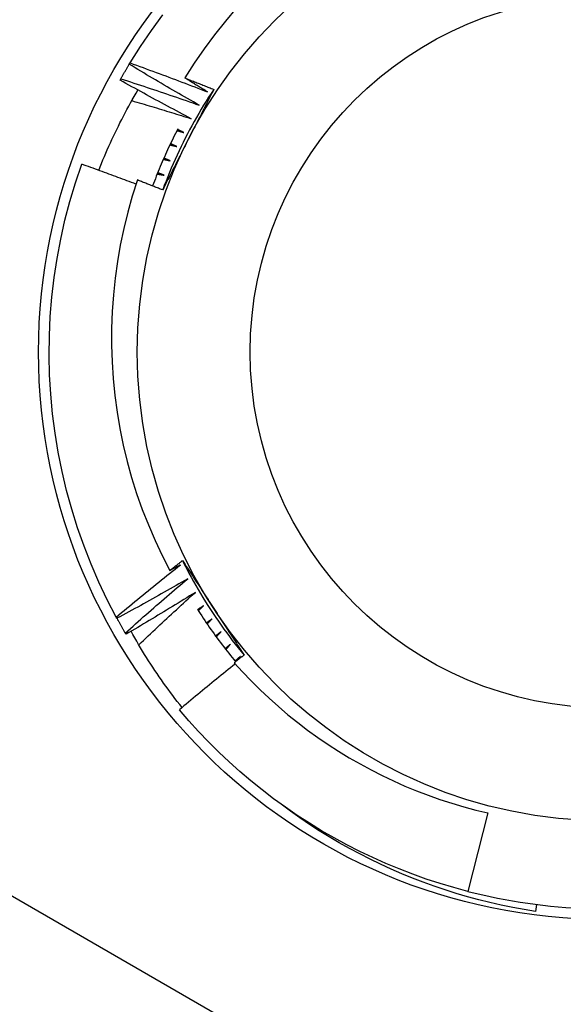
# Model space of a CAD drawing. Header units: inches. Extents: x 48.1 to 120.1, y 31.5 to 55.7.
# Tile 31 of 85: x 68.765 to 68.917, y 52.982 to 53.257. Entities that reach past the tile are written whole.
import ezdxf

# ---------------------------------------------------------------- set-up
doc = ezdxf.new("R2010")
doc.units = ezdxf.units.IN
doc.header["$MEASUREMENT"] = 0
doc.layers.add('Visible Edges(ANSI)', color=7, linetype='Continuous', lineweight=25)
doc.layers.add('Visible Tangent Edges(ANSI)', color=7, linetype='Continuous', lineweight=25)

msp = doc.modelspace()

# ---------------------------------------------------------------- linework, layer by layer
at = {"layer": 'Visible Edges(ANSI)'}
for p, q in [((68.79569, 53.24439), (68.7959, 53.24475)), ((68.79312, 53.23997), (68.79332, 53.24033)), ((68.79225, 53.08966), (68.79206, 53.09002)), ((68.79477, 53.0852), (68.79457, 53.08556)), ((68.82574, 53.07784), (68.82668, 53.07902)), ((68.89578, 53.03531), (68.89015, 53.0134)), ((68.90934, 53.00974), (68.90909, 53.00781))]:
    msp.add_line(p, q, dxfattribs=at)
at = {"layer": 'Visible Edges(ANSI)', "flags": 128}
for points in [[(68.82565, 53.26013), (68.8225, 53.25642), (68.81947, 53.2526), (68.81657, 53.24867), (68.81382, 53.24466), (68.81121, 53.24055)], [(68.7959, 53.24475), (68.79881, 53.24935), (68.80187, 53.25384), (68.80509, 53.25823)], [(68.79332, 53.24033), (68.79341, 53.2405), (68.79351, 53.24067), (68.79361, 53.24084), (68.7937, 53.24101), (68.7938, 53.24118), (68.7939, 53.24135), (68.794, 53.24152), (68.79409, 53.24169), (68.79419, 53.24186), (68.79429, 53.24203), (68.79439, 53.2422), (68.79449, 53.24237), (68.79459, 53.24254), (68.79469, 53.24271), (68.79479, 53.24288), (68.79489, 53.24304), (68.79498, 53.24321), (68.79508, 53.24338), (68.79518, 53.24355), (68.79529, 53.24372), (68.79539, 53.24389), (68.79549, 53.24406), (68.79559, 53.24422), (68.79569, 53.24439)], [(68.8152, 53.23294), (68.81438, 53.23341), (68.81356, 53.23388), (68.81274, 53.23434), (68.81192, 53.23481), (68.81111, 53.23528), (68.81029, 53.23575), (68.80947, 53.23622), (68.80866, 53.23669), (68.80784, 53.23717), (68.80703, 53.23764), (68.80622, 53.23812), (68.8054, 53.23859), (68.80459, 53.23907), (68.80378, 53.23955), (68.80297, 53.24003), (68.80215, 53.24051), (68.80134, 53.24099), (68.80053, 53.24147), (68.79973, 53.24196), (68.79892, 53.24244), (68.79811, 53.24293), (68.7973, 53.24341), (68.79649, 53.2439), (68.79569, 53.24439)], [(68.7959, 53.24475), (68.79681, 53.24442), (68.79771, 53.2441), (68.79862, 53.24377), (68.79952, 53.24344), (68.80043, 53.24311), (68.80133, 53.24278), (68.80223, 53.24245), (68.80314, 53.24212), (68.80404, 53.24179), (68.80494, 53.24145), (68.80584, 53.24112), (68.80674, 53.24078), (68.80764, 53.24044), (68.80854, 53.2401), (68.80944, 53.23976), (68.81034, 53.23942), (68.81124, 53.23908), (68.81214, 53.23873), (68.81304, 53.23839), (68.81394, 53.23804), (68.81484, 53.2377), (68.81573, 53.23735), (68.81663, 53.237), (68.81753, 53.23665)], [(68.79332, 53.24033), (68.79423, 53.24003), (68.79515, 53.23974), (68.79606, 53.23944), (68.79698, 53.23914), (68.79789, 53.23884), (68.79881, 53.23854), (68.79972, 53.23824), (68.80063, 53.23794), (68.80155, 53.23764), (68.80246, 53.23733), (68.80337, 53.23703), (68.80428, 53.23672), (68.80519, 53.23641), (68.80611, 53.2361), (68.80702, 53.23579), (68.80793, 53.23548), (68.80884, 53.23517), (68.80975, 53.23485), (68.81066, 53.23454), (68.81157, 53.23422), (68.81247, 53.2339), (68.81338, 53.23359), (68.81429, 53.23327), (68.8152, 53.23294)], [(68.81121, 53.24055), (68.81154, 53.24042), (68.81188, 53.24029), (68.81222, 53.24016), (68.81255, 53.24002), (68.81289, 53.23989), (68.81322, 53.23976), (68.81356, 53.23963), (68.81389, 53.2395), (68.81423, 53.23936), (68.81456, 53.23923), (68.8149, 53.2391), (68.81523, 53.23897), (68.81557, 53.23883), (68.8159, 53.2387), (68.81624, 53.23857), (68.81657, 53.23843), (68.81691, 53.2383), (68.81724, 53.23816), (68.81758, 53.23803), (68.81791, 53.2379), (68.81825, 53.23776), (68.81858, 53.23763), (68.81892, 53.23749), (68.81925, 53.23736)], [(68.81753, 53.23665), (68.81726, 53.23681), (68.817, 53.23697), (68.81674, 53.23713), (68.81647, 53.23729), (68.81621, 53.23746), (68.81594, 53.23762), (68.81568, 53.23778), (68.81542, 53.23794), (68.81515, 53.2381), (68.81489, 53.23827), (68.81463, 53.23843), (68.81436, 53.23859), (68.8141, 53.23875), (68.81384, 53.23892), (68.81357, 53.23908), (68.81331, 53.23924), (68.81305, 53.23941), (68.81278, 53.23957), (68.81252, 53.23973), (68.81226, 53.2399), (68.812, 53.24006), (68.81173, 53.24022), (68.81147, 53.24039), (68.81121, 53.24055)], [(68.81299, 53.22917), (68.81216, 53.22961), (68.81132, 53.23004), (68.81049, 53.23048), (68.80966, 53.23092), (68.80883, 53.23137), (68.80799, 53.23181), (68.80716, 53.23225), (68.80633, 53.2327), (68.8055, 53.23314), (68.80467, 53.23359), (68.80384, 53.23404), (68.80301, 53.23449), (68.80219, 53.23494), (68.80136, 53.23539), (68.80053, 53.23584), (68.79971, 53.2363), (68.79888, 53.23675), (68.79806, 53.23721), (68.79723, 53.23767), (68.79641, 53.23812), (68.79558, 53.23858), (68.79476, 53.23904), (68.79394, 53.2395), (68.79312, 53.23997)], [(68.81925, 53.23736), (68.81853, 53.23626), (68.81781, 53.23515), (68.81711, 53.23404), (68.81642, 53.23292), (68.81574, 53.2318), (68.81507, 53.23066), (68.81441, 53.22953), (68.81376, 53.22838), (68.81313, 53.22723), (68.8125, 53.22607), (68.81189, 53.22491), (68.81129, 53.22374), (68.8107, 53.22256), (68.81012, 53.22138), (68.80956, 53.22019), (68.809, 53.219), (68.80846, 53.2178), (68.80793, 53.21659), (68.80741, 53.21539), (68.8069, 53.21417), (68.80641, 53.21295), (68.80593, 53.21173), (68.80546, 53.2105), (68.805, 53.20927)], [(68.81925, 53.23736), (68.81896, 53.23678), (68.81866, 53.2362), (68.81837, 53.23561), (68.81807, 53.23503), (68.81778, 53.23445), (68.81748, 53.23387), (68.81719, 53.23329), (68.81689, 53.23271), (68.8166, 53.23213), (68.8163, 53.23155), (68.81601, 53.23097), (68.81571, 53.23038), (68.81542, 53.2298), (68.81512, 53.22922), (68.81482, 53.22864), (68.81453, 53.22806), (68.81423, 53.22747), (68.81394, 53.22689), (68.81364, 53.22631), (68.81334, 53.22573), (68.81305, 53.22514), (68.81275, 53.22456), (68.81245, 53.22398), (68.81215, 53.22339)], [(68.78718, 53.21475), (68.78756, 53.21572), (68.78795, 53.21669), (68.78834, 53.21765), (68.78874, 53.21861), (68.78914, 53.21956), (68.78955, 53.22052), (68.78997, 53.22147), (68.7904, 53.22242), (68.79083, 53.22336), (68.79127, 53.22431), (68.79172, 53.22525), (68.79217, 53.22618), (68.79263, 53.22712), (68.79309, 53.22805), (68.79356, 53.22898), (68.79404, 53.2299), (68.79453, 53.23082), (68.79502, 53.23174), (68.79551, 53.23266), (68.79602, 53.23357), (68.79653, 53.23448), (68.79705, 53.23538), (68.79757, 53.23629), (68.7981, 53.23718)], [(68.79639, 53.23423), (68.79709, 53.23403), (68.79778, 53.23383), (68.79847, 53.23362), (68.79917, 53.23342), (68.79986, 53.23321), (68.80055, 53.233), (68.80124, 53.2328), (68.80194, 53.23259), (68.80263, 53.23238), (68.80332, 53.23217), (68.80401, 53.23196), (68.8047, 53.23175), (68.8054, 53.23154), (68.80609, 53.23132), (68.80678, 53.23111), (68.80747, 53.2309), (68.80816, 53.23068), (68.80885, 53.23047), (68.80954, 53.23025), (68.81023, 53.23004), (68.81092, 53.22982), (68.81161, 53.2296), (68.8123, 53.22939), (68.81299, 53.22917)], [(68.80924, 53.22634), (68.80891, 53.22569), (68.80858, 53.22504), (68.80825, 53.22439), (68.80793, 53.22374), (68.80761, 53.22309), (68.80729, 53.22244), (68.80698, 53.22178), (68.80667, 53.22112), (68.80636, 53.22046), (68.80606, 53.2198), (68.80576, 53.21914), (68.80547, 53.21848), (68.80517, 53.21781), (68.80489, 53.21714), (68.8046, 53.21647), (68.80432, 53.2158), (68.80404, 53.21513), (68.80377, 53.21446), (68.8035, 53.21378), (68.80323, 53.21311), (68.80297, 53.21243), (68.80271, 53.21175), (68.80246, 53.21107), (68.8022, 53.21039)], [(68.80899, 53.22586), (68.80907, 53.22583), (68.80915, 53.22581), (68.80923, 53.22579), (68.80931, 53.22577), (68.80939, 53.22575), (68.80947, 53.22572), (68.80955, 53.2257), (68.80963, 53.22568), (68.80971, 53.22566), (68.80979, 53.22563), (68.80987, 53.22561), (68.80995, 53.22559), (68.81003, 53.22557), (68.81011, 53.22554), (68.81019, 53.22552), (68.81027, 53.2255), (68.81035, 53.22548), (68.81043, 53.22545), (68.81051, 53.22543), (68.81059, 53.22541), (68.81067, 53.22539), (68.81075, 53.22536), (68.81083, 53.22534), (68.81091, 53.22532)], [(68.81091, 53.22532), (68.81084, 53.22535), (68.81076, 53.22539), (68.81069, 53.22543), (68.81062, 53.22546), (68.81055, 53.2255), (68.81047, 53.22553), (68.8104, 53.22557), (68.81033, 53.2256), (68.81025, 53.22564), (68.81018, 53.22567), (68.81011, 53.22571), (68.81003, 53.22574), (68.80996, 53.22578), (68.80989, 53.22581), (68.80981, 53.22585), (68.80974, 53.22589), (68.80967, 53.22592), (68.80959, 53.22596), (68.80952, 53.22599), (68.80945, 53.22603), (68.80938, 53.22606), (68.8093, 53.2261), (68.80923, 53.22613), (68.80916, 53.22617)], [(68.81215, 53.22339), (68.81185, 53.2228), (68.81155, 53.22221), (68.81125, 53.22162), (68.81095, 53.22103), (68.81065, 53.22044), (68.81035, 53.21985), (68.81006, 53.21926), (68.80976, 53.21868), (68.80946, 53.21809), (68.80916, 53.2175), (68.80886, 53.21691), (68.80856, 53.21632), (68.80826, 53.21574), (68.80796, 53.21515), (68.80766, 53.21456), (68.80737, 53.21397), (68.80707, 53.21339), (68.80677, 53.2128), (68.80647, 53.21221), (68.80617, 53.21162), (68.80588, 53.21104), (68.80558, 53.21045), (68.80528, 53.20986), (68.80498, 53.20928)], [(68.80702, 53.22188), (68.80711, 53.22186), (68.80719, 53.22184), (68.80727, 53.22182), (68.80735, 53.2218), (68.80743, 53.22178), (68.80751, 53.22176), (68.80759, 53.22174), (68.80767, 53.22172), (68.80775, 53.2217), (68.80783, 53.22168), (68.80791, 53.22166), (68.80799, 53.22164), (68.80807, 53.22162), (68.80815, 53.2216), (68.80823, 53.22158), (68.80831, 53.22156), (68.80839, 53.22154), (68.80847, 53.22152), (68.80855, 53.2215), (68.80864, 53.22148), (68.80872, 53.22146), (68.8088, 53.22144), (68.80888, 53.22143), (68.80896, 53.22141)], [(68.80896, 53.22141), (68.80888, 53.22144), (68.80881, 53.22147), (68.80873, 53.2215), (68.80866, 53.22154), (68.80859, 53.22157), (68.80851, 53.2216), (68.80844, 53.22164), (68.80836, 53.22167), (68.80829, 53.2217), (68.80821, 53.22173), (68.80814, 53.22177), (68.80807, 53.2218), (68.80799, 53.22183), (68.80792, 53.22187), (68.80784, 53.2219), (68.80777, 53.22193), (68.8077, 53.22197), (68.80762, 53.222), (68.80755, 53.22203), (68.80747, 53.22206), (68.8074, 53.2221), (68.80732, 53.22213), (68.80725, 53.22216), (68.80718, 53.2222)], [(68.80713, 53.21743), (68.80706, 53.21746), (68.80698, 53.21749), (68.80691, 53.21752), (68.80683, 53.21755), (68.80676, 53.21758), (68.80668, 53.21761), (68.80661, 53.21764), (68.80653, 53.21767), (68.80646, 53.2177), (68.80638, 53.21773), (68.80631, 53.21776), (68.80623, 53.21779), (68.80616, 53.21782), (68.80608, 53.21786), (68.806, 53.21789), (68.80593, 53.21792), (68.80585, 53.21795), (68.80578, 53.21798), (68.8057, 53.21801), (68.80563, 53.21804), (68.80555, 53.21807), (68.80548, 53.2181), (68.8054, 53.21813), (68.80533, 53.21816)], [(68.79206, 53.09002), (68.78955, 53.09485), (68.78721, 53.09977), (68.78505, 53.10476), (68.78307, 53.10983), (68.78126, 53.11496), (68.77963, 53.12015), (68.77819, 53.1254), (68.77693, 53.1307), (68.77586, 53.13603), (68.77497, 53.1414), (68.77427, 53.1468), (68.77376, 53.15222), (68.77345, 53.15765), (68.77332, 53.16309), (68.77338, 53.16853), (68.77363, 53.17397), (68.77408, 53.17939), (68.77471, 53.1848), (68.77553, 53.19017), (68.77654, 53.19552), (68.77773, 53.20083), (68.77911, 53.2061), (68.78068, 53.21131), (68.78242, 53.21646)], [(68.79754, 53.21091), (68.79691, 53.21115), (68.79629, 53.21138), (68.79566, 53.21162), (68.79503, 53.21186), (68.7944, 53.21209), (68.79377, 53.21233), (68.79315, 53.21256), (68.79252, 53.2128), (68.79189, 53.21303), (68.79126, 53.21326), (68.79063, 53.2135), (68.79, 53.21373), (68.78937, 53.21396), (68.78874, 53.21419), (68.78811, 53.21442), (68.78748, 53.21465), (68.78684, 53.21488), (68.78621, 53.2151), (68.78558, 53.21533), (68.78495, 53.21556), (68.78432, 53.21579), (68.78369, 53.21601), (68.78305, 53.21624), (68.78242, 53.21646)], [(68.80519, 53.21784), (68.80527, 53.21782), (68.80535, 53.2178), (68.80543, 53.21779), (68.80551, 53.21777), (68.80559, 53.21775), (68.80567, 53.21774), (68.80575, 53.21772), (68.80584, 53.2177), (68.80592, 53.21769), (68.806, 53.21767), (68.80608, 53.21765), (68.80616, 53.21763), (68.80624, 53.21762), (68.80632, 53.2176), (68.8064, 53.21758), (68.80648, 53.21757), (68.80657, 53.21755), (68.80665, 53.21753), (68.80673, 53.21751), (68.80681, 53.2175), (68.80689, 53.21748), (68.80697, 53.21746), (68.80705, 53.21745), (68.80713, 53.21743)], [(68.80348, 53.21374), (68.80356, 53.21373), (68.80365, 53.21371), (68.80373, 53.2137), (68.80381, 53.21368), (68.80389, 53.21367), (68.80397, 53.21365), (68.80405, 53.21364), (68.80414, 53.21363), (68.80422, 53.21361), (68.8043, 53.2136), (68.80438, 53.21358), (68.80446, 53.21357), (68.80454, 53.21355), (68.80463, 53.21354), (68.80471, 53.21352), (68.80479, 53.21351), (68.80487, 53.2135), (68.80495, 53.21348), (68.80503, 53.21347), (68.80512, 53.21345), (68.8052, 53.21344), (68.80528, 53.21342), (68.80536, 53.21341), (68.80544, 53.21339)], [(68.80544, 53.21339), (68.80537, 53.21342), (68.80529, 53.21345), (68.80521, 53.21348), (68.80514, 53.21351), (68.80506, 53.21353), (68.80498, 53.21356), (68.80491, 53.21359), (68.80483, 53.21362), (68.80476, 53.21365), (68.80468, 53.21367), (68.8046, 53.2137), (68.80453, 53.21373), (68.80445, 53.21376), (68.80437, 53.21379), (68.8043, 53.21381), (68.80422, 53.21384), (68.80415, 53.21387), (68.80407, 53.2139), (68.80399, 53.21393), (68.80392, 53.21395), (68.80384, 53.21398), (68.80376, 53.21401), (68.80369, 53.21404), (68.80361, 53.21407)], [(68.79793, 53.21207), (68.79651, 53.20759), (68.79524, 53.20307), (68.79413, 53.1985), (68.79317, 53.19391), (68.79237, 53.18929), (68.79172, 53.18465), (68.79124, 53.17999), (68.79091, 53.17532), (68.79074, 53.17064), (68.79072, 53.16596), (68.79087, 53.16128), (68.79118, 53.15659), (68.79164, 53.15192), (68.79227, 53.14726), (68.79305, 53.14263), (68.79399, 53.13804), (68.79509, 53.13348), (68.79634, 53.12897), (68.79774, 53.12451), (68.7993, 53.12009), (68.801, 53.11573), (68.80286, 53.11143), (68.80486, 53.10719), (68.80701, 53.10302)], [(68.80498, 53.20928), (68.80469, 53.20939), (68.8044, 53.20951), (68.8041, 53.20963), (68.80381, 53.20975), (68.80352, 53.20986), (68.80322, 53.20998), (68.80293, 53.2101), (68.80263, 53.21022), (68.80234, 53.21033), (68.80205, 53.21045), (68.80175, 53.21057), (68.80146, 53.21068), (68.80116, 53.2108), (68.80087, 53.21091), (68.80058, 53.21103), (68.80028, 53.21115), (68.79999, 53.21126), (68.79969, 53.21138), (68.7994, 53.21149), (68.7991, 53.21161), (68.79881, 53.21172), (68.79851, 53.21184), (68.79822, 53.21195), (68.79793, 53.21207)], [(68.80701, 53.10302), (68.80715, 53.10314), (68.8073, 53.10325), (68.80745, 53.10337), (68.80759, 53.10349), (68.80774, 53.1036), (68.80789, 53.10372), (68.80803, 53.10383), (68.80818, 53.10395), (68.80833, 53.10406), (68.80848, 53.10418), (68.80862, 53.1043), (68.80877, 53.10441), (68.80892, 53.10453), (68.80906, 53.10464), (68.80921, 53.10476), (68.80936, 53.10487), (68.8095, 53.10499), (68.80965, 53.1051), (68.8098, 53.10522), (68.80995, 53.10534), (68.81009, 53.10545), (68.81024, 53.10557), (68.81039, 53.10568), (68.81053, 53.1058)], [(68.81053, 53.1058), (68.81089, 53.10525), (68.81125, 53.10471), (68.8116, 53.10416), (68.81196, 53.10362), (68.81231, 53.10307), (68.81267, 53.10252), (68.81303, 53.10198), (68.81338, 53.10143), (68.81374, 53.10089), (68.81409, 53.10034), (68.81445, 53.09979), (68.8148, 53.09925), (68.81516, 53.0987), (68.81552, 53.09815), (68.81587, 53.09761), (68.81623, 53.09706), (68.81658, 53.09651), (68.81694, 53.09596), (68.8173, 53.09541), (68.81765, 53.09487), (68.81801, 53.09432), (68.81837, 53.09377), (68.81873, 53.09322), (68.81908, 53.09267)], [(68.81054, 53.1058), (68.81113, 53.10462), (68.81172, 53.10345), (68.81234, 53.10228), (68.81296, 53.10113), (68.81359, 53.09997), (68.81424, 53.09883), (68.8149, 53.09769), (68.81557, 53.09656), (68.81624, 53.09543), (68.81694, 53.09431), (68.81764, 53.0932), (68.81835, 53.09209), (68.81907, 53.09099), (68.81981, 53.0899), (68.82056, 53.08882), (68.82131, 53.08774), (68.82208, 53.08667), (68.82286, 53.08561), (68.82364, 53.08456), (68.82444, 53.08351), (68.82525, 53.08247), (68.82607, 53.08144), (68.8269, 53.08042), (68.82774, 53.07941)], [(68.79206, 53.09002), (68.79279, 53.09064), (68.79353, 53.09126), (68.79427, 53.09187), (68.79501, 53.09249), (68.79575, 53.0931), (68.79649, 53.09372), (68.79723, 53.09433), (68.79797, 53.09494), (68.79872, 53.09555), (68.79946, 53.09616), (68.80021, 53.09677), (68.80095, 53.09738), (68.8017, 53.09798), (68.80244, 53.09859), (68.80319, 53.0992), (68.80394, 53.0998), (68.80469, 53.1004), (68.80544, 53.10101), (68.80619, 53.10161), (68.80695, 53.10221), (68.8077, 53.10281), (68.80845, 53.10341), (68.80921, 53.104), (68.80996, 53.1046)], [(68.80996, 53.1046), (68.80984, 53.10454), (68.80972, 53.10447), (68.80959, 53.1044), (68.80947, 53.10434), (68.80935, 53.10427), (68.80922, 53.10421), (68.8091, 53.10414), (68.80898, 53.10407), (68.80885, 53.10401), (68.80873, 53.10394), (68.80861, 53.10388), (68.80849, 53.10381), (68.80836, 53.10374), (68.80824, 53.10368), (68.80812, 53.10361), (68.80799, 53.10355), (68.80787, 53.10348), (68.80775, 53.10342), (68.80762, 53.10335), (68.8075, 53.10328), (68.80738, 53.10322), (68.80725, 53.10315), (68.80713, 53.10309), (68.80701, 53.10302)], [(68.81198, 53.10072), (68.81117, 53.10025), (68.81035, 53.09978), (68.80953, 53.09931), (68.80872, 53.09884), (68.8079, 53.09837), (68.80708, 53.0979), (68.80626, 53.09743), (68.80544, 53.09697), (68.80462, 53.0965), (68.8038, 53.09604), (68.80298, 53.09558), (68.80216, 53.09512), (68.80134, 53.09466), (68.80052, 53.0942), (68.79969, 53.09374), (68.79887, 53.09328), (68.79804, 53.09282), (68.79722, 53.09237), (68.79639, 53.09191), (68.79556, 53.09146), (68.79474, 53.09101), (68.79391, 53.09056), (68.79308, 53.09011), (68.79225, 53.08966)], [(68.79457, 53.08556), (68.79528, 53.0862), (68.796, 53.08684), (68.79672, 53.08748), (68.79743, 53.08812), (68.79815, 53.08876), (68.79887, 53.0894), (68.7996, 53.09003), (68.80032, 53.09067), (68.80104, 53.0913), (68.80176, 53.09194), (68.80249, 53.09257), (68.80321, 53.0932), (68.80394, 53.09384), (68.80467, 53.09447), (68.80539, 53.0951), (68.80612, 53.09572), (68.80685, 53.09635), (68.80758, 53.09698), (68.80831, 53.09761), (68.80905, 53.09823), (68.80978, 53.09885), (68.81051, 53.09948), (68.81125, 53.1001), (68.81198, 53.10072)], [(68.81413, 53.09691), (68.81333, 53.09641), (68.81253, 53.09591), (68.81173, 53.09542), (68.81093, 53.09492), (68.81013, 53.09442), (68.80932, 53.09393), (68.80852, 53.09344), (68.80772, 53.09294), (68.80691, 53.09245), (68.80611, 53.09196), (68.8053, 53.09147), (68.8045, 53.09098), (68.80369, 53.0905), (68.80288, 53.09001), (68.80208, 53.08952), (68.80127, 53.08904), (68.80046, 53.08856), (68.79965, 53.08808), (68.79884, 53.08759), (68.79803, 53.08711), (68.79721, 53.08663), (68.7964, 53.08616), (68.79559, 53.08568), (68.79477, 53.0852)], [(68.79834, 53.08225), (68.79899, 53.08287), (68.79964, 53.08349), (68.80029, 53.08411), (68.80094, 53.08473), (68.80159, 53.08534), (68.80225, 53.08596), (68.8029, 53.08657), (68.80356, 53.08719), (68.80421, 53.0878), (68.80487, 53.08841), (68.80552, 53.08903), (68.80618, 53.08964), (68.80684, 53.09025), (68.8075, 53.09086), (68.80816, 53.09146), (68.80882, 53.09207), (68.80948, 53.09268), (68.81014, 53.09329), (68.8108, 53.09389), (68.81147, 53.0945), (68.81213, 53.0951), (68.8128, 53.09571), (68.81346, 53.09631), (68.81413, 53.09691)], [(68.81468, 53.09225), (68.81509, 53.09161), (68.81549, 53.09097), (68.81591, 53.09033), (68.81632, 53.0897), (68.81674, 53.08907), (68.81717, 53.08844), (68.81759, 53.08781), (68.81802, 53.08719), (68.81846, 53.08657), (68.81889, 53.08595), (68.81933, 53.08533), (68.81978, 53.08472), (68.82022, 53.08411), (68.82068, 53.0835), (68.82113, 53.08289), (68.82159, 53.08229), (68.82205, 53.08168), (68.82251, 53.08109), (68.82298, 53.08049), (68.82345, 53.0799), (68.82393, 53.07931), (68.8244, 53.07872), (68.82488, 53.07813), (68.82537, 53.07755)], [(68.8164, 53.09317), (68.81633, 53.09313), (68.81627, 53.09308), (68.8162, 53.09304), (68.81613, 53.09299), (68.81606, 53.09295), (68.816, 53.0929), (68.81593, 53.09285), (68.81586, 53.09281), (68.81579, 53.09276), (68.81573, 53.09272), (68.81566, 53.09267), (68.81559, 53.09263), (68.81552, 53.09258), (68.81546, 53.09254), (68.81539, 53.09249), (68.81532, 53.09245), (68.81525, 53.0924), (68.81519, 53.09236), (68.81512, 53.09231), (68.81505, 53.09227), (68.81498, 53.09222), (68.81492, 53.09218), (68.81485, 53.09213), (68.81478, 53.09209)], [(68.81497, 53.09179), (68.81503, 53.09185), (68.81509, 53.0919), (68.81515, 53.09196), (68.81521, 53.09202), (68.81527, 53.09208), (68.81533, 53.09213), (68.81539, 53.09219), (68.81545, 53.09225), (68.81551, 53.09231), (68.81556, 53.09237), (68.81562, 53.09242), (68.81568, 53.09248), (68.81574, 53.09254), (68.8158, 53.0926), (68.81586, 53.09265), (68.81592, 53.09271), (68.81598, 53.09277), (68.81604, 53.09283), (68.8161, 53.09288), (68.81616, 53.09294), (68.81622, 53.093), (68.81628, 53.09306), (68.81634, 53.09311), (68.8164, 53.09317)], [(68.81908, 53.09267), (68.81944, 53.09211), (68.8198, 53.09156), (68.82017, 53.091), (68.82053, 53.09045), (68.82089, 53.0899), (68.82125, 53.08934), (68.82161, 53.08879), (68.82197, 53.08823), (68.82233, 53.08768), (68.82269, 53.08713), (68.82305, 53.08657), (68.82341, 53.08602), (68.82377, 53.08547), (68.82413, 53.08492), (68.82449, 53.08436), (68.82484, 53.08381), (68.8252, 53.08326), (68.82556, 53.08271), (68.82592, 53.08216), (68.82628, 53.08161), (68.82664, 53.08106), (68.827, 53.0805), (68.82736, 53.07995), (68.82772, 53.0794)], [(68.79457, 53.08556), (68.79447, 53.08573), (68.79437, 53.0859), (68.79427, 53.08607), (68.79417, 53.08624), (68.79407, 53.08641), (68.79398, 53.08658), (68.79388, 53.08675), (68.79378, 53.08692), (68.79368, 53.08709), (68.79359, 53.08726), (68.79349, 53.08743), (68.79339, 53.0876), (68.7933, 53.08777), (68.7932, 53.08794), (68.79311, 53.08811), (68.79301, 53.08828), (68.79291, 53.08846), (68.79282, 53.08863), (68.79272, 53.0888), (68.79263, 53.08897), (68.79253, 53.08914), (68.79244, 53.08931), (68.79235, 53.08949), (68.79225, 53.08966)], [(68.81879, 53.08951), (68.81873, 53.08946), (68.81866, 53.08941), (68.8186, 53.08937), (68.81853, 53.08932), (68.81846, 53.08927), (68.8184, 53.08922), (68.81833, 53.08918), (68.81827, 53.08913), (68.8182, 53.08908), (68.81813, 53.08903), (68.81807, 53.08899), (68.818, 53.08894), (68.81794, 53.08889), (68.81787, 53.08884), (68.8178, 53.0888), (68.81774, 53.08875), (68.81767, 53.0887), (68.81761, 53.08866), (68.81754, 53.08861), (68.81747, 53.08856), (68.81741, 53.08851), (68.81734, 53.08847), (68.81728, 53.08842), (68.81721, 53.08837)], [(68.81741, 53.08808), (68.81747, 53.08814), (68.81752, 53.0882), (68.81758, 53.08826), (68.81764, 53.08832), (68.8177, 53.08838), (68.81775, 53.08844), (68.81781, 53.0885), (68.81787, 53.08856), (68.81793, 53.08862), (68.81798, 53.08868), (68.81804, 53.08874), (68.8181, 53.0888), (68.81816, 53.08885), (68.81822, 53.08891), (68.81827, 53.08897), (68.81833, 53.08903), (68.81839, 53.08909), (68.81845, 53.08915), (68.8185, 53.08921), (68.81856, 53.08927), (68.81862, 53.08933), (68.81868, 53.08939), (68.81874, 53.08945), (68.81879, 53.08951)], [(68.81041, 53.06474), (68.80975, 53.06558), (68.80909, 53.06642), (68.80844, 53.06727), (68.8078, 53.06812), (68.80715, 53.06898), (68.80652, 53.06984), (68.80589, 53.07071), (68.80527, 53.07158), (68.80465, 53.07245), (68.80405, 53.07333), (68.80344, 53.07421), (68.80285, 53.0751), (68.80225, 53.07599), (68.80167, 53.07688), (68.80109, 53.07778), (68.80052, 53.07868), (68.79996, 53.07959), (68.7994, 53.0805), (68.79884, 53.08141), (68.7983, 53.08232), (68.79776, 53.08324), (68.79723, 53.08417), (68.7967, 53.0851), (68.79618, 53.08603)], [(68.82131, 53.08593), (68.82124, 53.08588), (68.82118, 53.08583), (68.82111, 53.08578), (68.82105, 53.08573), (68.82098, 53.08568), (68.82092, 53.08563), (68.82086, 53.08558), (68.82079, 53.08553), (68.82073, 53.08548), (68.82066, 53.08543), (68.8206, 53.08538), (68.82053, 53.08533), (68.82047, 53.08528), (68.82041, 53.08523), (68.82034, 53.08518), (68.82028, 53.08513), (68.82021, 53.08509), (68.82015, 53.08504), (68.82008, 53.08499), (68.82002, 53.08494), (68.81995, 53.08489), (68.81989, 53.08484), (68.81983, 53.08479), (68.81976, 53.08474)], [(68.81997, 53.08445), (68.82002, 53.08452), (68.82008, 53.08458), (68.82014, 53.08464), (68.82019, 53.0847), (68.82025, 53.08476), (68.8203, 53.08482), (68.82036, 53.08488), (68.82041, 53.08495), (68.82047, 53.08501), (68.82053, 53.08507), (68.82058, 53.08513), (68.82064, 53.08519), (68.82069, 53.08525), (68.82075, 53.08531), (68.8208, 53.08538), (68.82086, 53.08544), (68.82092, 53.0855), (68.82097, 53.08556), (68.82103, 53.08562), (68.82108, 53.08568), (68.82114, 53.08574), (68.82119, 53.08581), (68.82125, 53.08587), (68.82131, 53.08593)], [(68.82393, 53.08243), (68.82387, 53.08238), (68.82381, 53.08233), (68.82375, 53.08228), (68.82368, 53.08222), (68.82362, 53.08217), (68.82356, 53.08212), (68.8235, 53.08207), (68.82343, 53.08202), (68.82337, 53.08197), (68.82331, 53.08191), (68.82325, 53.08186), (68.82318, 53.08181), (68.82312, 53.08176), (68.82306, 53.08171), (68.82299, 53.08166), (68.82293, 53.0816), (68.82287, 53.08155), (68.82281, 53.0815), (68.82274, 53.08145), (68.82268, 53.0814), (68.82262, 53.08135), (68.82256, 53.08129), (68.82249, 53.08124), (68.82243, 53.08119)], [(68.82265, 53.08091), (68.8227, 53.08098), (68.82275, 53.08104), (68.82281, 53.0811), (68.82286, 53.08117), (68.82291, 53.08123), (68.82297, 53.08129), (68.82302, 53.08136), (68.82308, 53.08142), (68.82313, 53.08148), (68.82318, 53.08155), (68.82324, 53.08161), (68.82329, 53.08167), (68.82334, 53.08174), (68.8234, 53.0818), (68.82345, 53.08186), (68.8235, 53.08193), (68.82356, 53.08199), (68.82361, 53.08205), (68.82367, 53.08212), (68.82372, 53.08218), (68.82377, 53.08224), (68.82383, 53.08231), (68.82388, 53.08237), (68.82393, 53.08243)], [(68.82772, 53.0794), (68.82761, 53.07931), (68.82749, 53.07922), (68.82738, 53.07913), (68.82726, 53.07904), (68.82715, 53.07895), (68.82704, 53.07886), (68.82692, 53.07877), (68.82681, 53.07868), (68.82669, 53.07859), (68.82658, 53.0785), (68.82646, 53.07841), (68.82635, 53.07832), (68.82624, 53.07823), (68.82612, 53.07814), (68.82601, 53.07805), (68.82589, 53.07796), (68.82578, 53.07787), (68.82567, 53.07778), (68.82555, 53.07769), (68.82544, 53.0776), (68.82532, 53.07751), (68.82521, 53.07742), (68.8251, 53.07733), (68.82498, 53.07724)], [(68.82668, 53.07902), (68.82662, 53.07897), (68.82655, 53.07892), (68.82649, 53.07886), (68.82643, 53.07881), (68.82637, 53.07875), (68.82631, 53.0787), (68.82625, 53.07865), (68.82619, 53.07859), (68.82613, 53.07854), (68.82607, 53.07849), (68.82601, 53.07843), (68.82595, 53.07838), (68.82588, 53.07832), (68.82582, 53.07827), (68.82576, 53.07822), (68.8257, 53.07816), (68.82564, 53.07811), (68.82558, 53.07806), (68.82552, 53.078), (68.82546, 53.07795), (68.8254, 53.0779), (68.82534, 53.07784), (68.82528, 53.07779), (68.82521, 53.07773)], [(68.82528, 53.07691), (68.82462, 53.07639), (68.82396, 53.07586), (68.82331, 53.07534), (68.82265, 53.07481), (68.822, 53.07428), (68.82134, 53.07375), (68.82069, 53.07322), (68.82004, 53.07269), (68.81938, 53.07216), (68.81873, 53.07163), (68.81808, 53.0711), (68.81743, 53.07056), (68.81678, 53.07003), (68.81613, 53.0695), (68.81548, 53.06896), (68.81483, 53.06842), (68.81418, 53.06789), (68.81354, 53.06735), (68.81289, 53.06681), (68.81224, 53.06627), (68.8116, 53.06573), (68.81095, 53.06519), (68.81031, 53.06465), (68.80967, 53.06411)], [(68.82498, 53.07724), (68.82732, 53.07467), (68.82972, 53.07216), (68.83219, 53.06971), (68.83472, 53.06733), (68.83732, 53.06501), (68.83997, 53.06275), (68.84269, 53.06057), (68.84546, 53.05845), (68.84829, 53.0564), (68.85116, 53.05443), (68.85409, 53.05254), (68.85706, 53.05072), (68.86008, 53.04898), (68.86315, 53.04732), (68.86626, 53.04574), (68.86941, 53.04424), (68.8726, 53.04283), (68.87582, 53.0415), (68.87907, 53.04025), (68.88236, 53.03909), (68.88567, 53.03801), (68.88902, 53.03702), (68.89239, 53.03612), (68.89578, 53.03531)], [(68.89015, 53.0134), (68.88626, 53.01446), (68.88241, 53.01561), (68.87858, 53.01686), (68.87478, 53.01821), (68.87102, 53.01966), (68.8673, 53.02121), (68.86363, 53.02285), (68.85999, 53.02458), (68.8564, 53.02641), (68.85286, 53.02833), (68.84937, 53.03035), (68.84594, 53.03245), (68.84256, 53.03464), (68.83924, 53.03692), (68.83597, 53.03928), (68.83277, 53.04173), (68.82964, 53.04426), (68.82657, 53.04687), (68.82357, 53.04955), (68.82064, 53.05232), (68.81778, 53.05516), (68.815, 53.05807), (68.81229, 53.06105), (68.80967, 53.06411)], [(68.90909, 53.00781), (68.90588, 53.00833), (68.90268, 53.00892), (68.8995, 53.00957), (68.89633, 53.01029), (68.89319, 53.01107), (68.89006, 53.01192), (68.88694, 53.01283), (68.88385, 53.0138), (68.88078, 53.01484), (68.87774, 53.01594), (68.87471, 53.01711), (68.87171, 53.01833), (68.86874, 53.01962), (68.86579, 53.02097), (68.86287, 53.02239), (68.85998, 53.02386), (68.85712, 53.02539), (68.85428, 53.02699), (68.85148, 53.02865), (68.84872, 53.03036), (68.84599, 53.03213), (68.8433, 53.03395), (68.84066, 53.03583), (68.83805, 53.03776)]]:
    msp.add_lwpolyline(points, dxfattribs=at)
at = {"layer": 'Visible Edges(ANSI)'}
for radius in [0.34516, 0.15846, 0.13091]:
    msp.add_circle((68.92883, 53.16403), radius, dxfattribs=at)
msp.add_arc((68.92883, 53.16403), 0.15551, 255.6, 268.1697, dxfattribs=at)
at = {"layer": 'Visible Tangent Edges(ANSI)'}
msp.add_line((68.92883, 52.91627), (68.71426, 53.04015), dxfattribs=at)
for radius in [0.33084, 0.09941]:
    msp.add_circle((68.92883, 53.16403), radius, dxfattribs=at)

doc.saveas('drawing.dxf')
